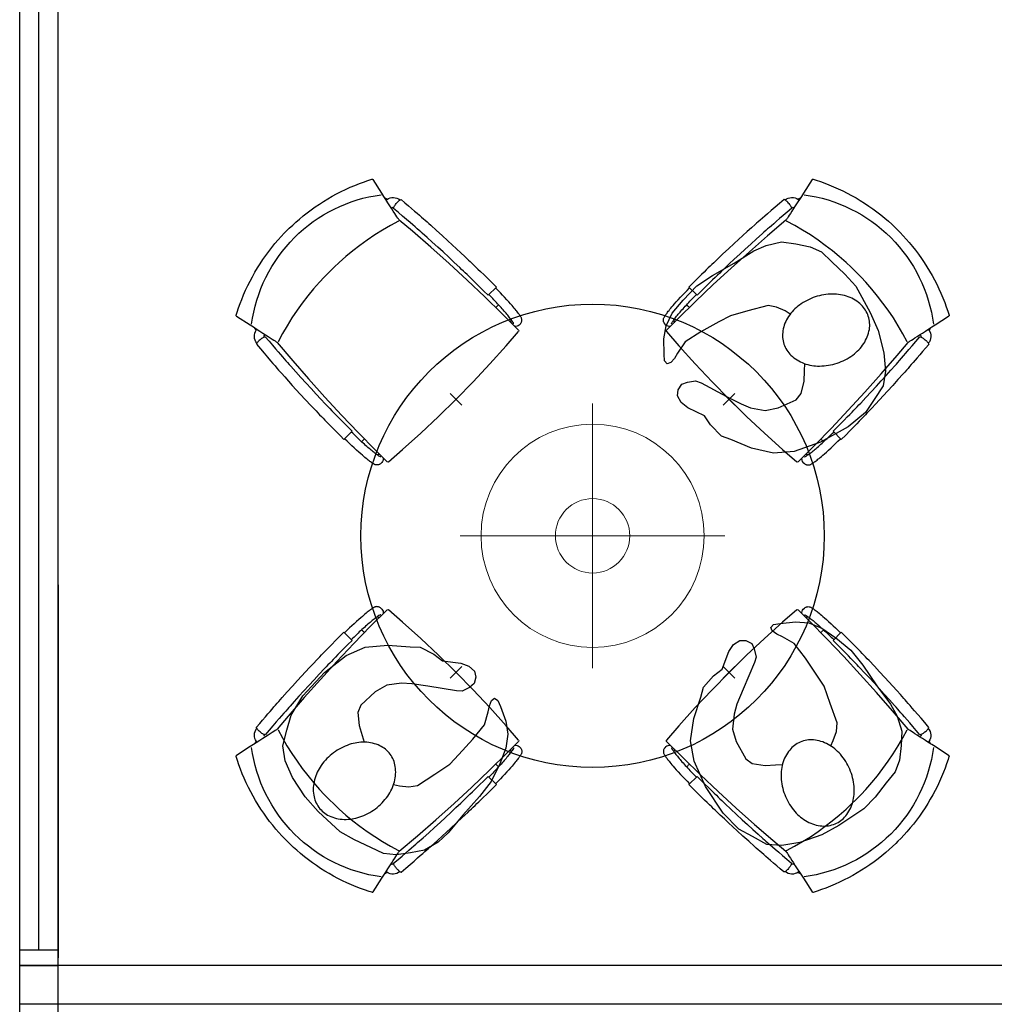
# Model space of a CAD drawing. Header units: millimetres. Extents: x -75976 to 232306, y 42824 to 140527.
# Tile 178 of 199: x 216377 to 218901, y 106930 to 109479. Entities that reach past the tile are written whole.
import ezdxf

# ---------------------------------------------------------------- set-up
doc = ezdxf.new("R2010")
doc.units = ezdxf.units.MM
doc.header["$LTSCALE"] = 400
doc.header["$PDMODE"] = 3
doc.header["$PDSIZE"] = 15
for name, color, linetype in [('co2-1-n-1-0-8_ip0', 7, 'Continuous'), ('inr', 4, 'Continuous'), ('plat', 5, 'Continuous'), ('symbol', 1, 'Continuous'), ('verlichting', 2, 'Continuous')]:
    doc.layers.add(name, color=color, linetype=linetype)

# ---------------------------------------------------------------- blocks, each defined once
blk = doc.blocks.new('symb-ps03_b2')
blk.add_lwpolyline([(82.2, -333.7), (93.5, -323.3), (109.6, -304.5), (119.8, -284.7), (121.3, -230.8), (122.5, -183.8), (115.8, -150.4), (104.2, -98.4), (90.8, -52.2), (69, -24.8), (57.7, -13.2), (50.2, -0.9), (49.4, 8.5), (59.4, 13), (75.8, 8.9), (114.7, -1.3), (145.3, -16.6), (172.1, -41.1), (196.4, -77.8), (221.1, -122.2), (235.7, -169.2), (249.9, -232.3), (265.9, -290), (270.3, -324.8), (267.4, -365.4), (252.2, -399.3), (234.6, -432.8), (213.5, -457.5), (181.2, -475.4), (141, -499), (102.8, -516.9), (26.9, -533.5), (-23.3, -539.3), (-83.1, -537.5), (-129.9, -527.7), (-165.1, -510.7), (-191.8, -478.7), (-217.7, -447.5), (-240.8, -394), (-258.1, -313.4), (-261.7, -241.7), (-250.8, -189), (-222, -138.3), (-185.2, -93.4), (-169.5, -72.2), (-133.8, -53.9), (-107.1, -45.7), (-74.5, -10), (-56.5, 2.3), (-37.5, 6.7), (-23, 0.8), (-11.7, -12.6), (-10.5, -27.9), (-13.2, -49.2), (-22.6, -61.1), (-75.1, -114.5), (-104.5, -144.9), (-120.7, -165.7), (-138.4, -200.3), (-141.8, -234.1), (-134.6, -284.5), (-123.4, -302.1), (-94.4, -318.8), (-69, -327.2), (-51.7, -333)])
blk.add_lwpolyline([(-74.5, -413.3, 0.078796), (-66.1, -458.3, 0.088041), (-45.7, -493.9, 0.105312), (-14.5, -518.5, 0.121926), (19.1, -525.8, 0.121926), (52.3, -516.6, 0.105312), (82.1, -490.3, 0.088041), (100.3, -453.5, 0.078796), (106.2, -408.2, 0.078796), (97.7, -363.2, 0.088041), (77.4, -327.6, 0.105312), (46.2, -303, 0.121926), (12.5, -295.7, 0.121926), (-20.6, -304.9, 0.105312), (-50.4, -331.2, 0.088041), (-68.6, -368, 0.078796)], format="xyb", close=True)
blk = doc.blocks.new('co2-1-n-1-0-8_b2')
for p, q in [((-251.5, -20.3), (-255.8, -20.3)), ((251.5, -20.3), (255.8, -20.3)), ((-249.1, -132.2), (-279.1, -131.7)), ((-251.6, -131.7), (-251.6, -132.2)), ((251.6, -131.7), (251.6, -132.2)), ((-220.5, -431.4), (-220.7, -431.4)), ((220.7, -431.4), (220.5, -431.4)), ((-231.5, -468.8), (-234.2, -468.3)), ((234.4, -468), (231.4, -468.6)), ((-239.3, -492.8), (-236.8, -493.3)), ((236.7, -493), (239.1, -492.6)), ((-250, -554.2), (-241.1, -513.2)), ((241.1, -513.2), (250, -554.2))]:
    blk.add_line(p, q)
at = {"flags": 128}
for points in [[(-238.5, -9.5), (-189.8, -6), (-126.6, -2.7), (-63.3, -0.7), (0, 0)], [(0, 0), (63.3, -0.7), (126.6, -2.7), (189.8, -6), (238.5, -9.5)], [(-255.8, -20.3), (-257.1, -20.4), (-258.3, -20.7), (-259.5, -21.1), (-260.7, -21.6), (-261.9, -22.1), (-263, -22.8), (-264.1, -23.6), (-265.4, -24.8), (-266.8, -26.5), (-267.8, -28.1), (-268.4, -29.4), (-268.8, -30.4), (-269.5, -32.8), (-270, -34.9), (-270.5, -37.1), (-270.9, -39.4), (-271.3, -41.9), (-271.6, -44.3), (-272, -46.9), (-272.4, -49.7), (-272.7, -52.9), (-273.1, -56.4), (-273.5, -60.3), (-273.8, -64.4), (-274.2, -69.1), (-274.6, -74.7), (-275, -81.4), (-275.4, -89.2), (-275.8, -98.1), (-276, -105.6), (-276.2, -113.7), (-276.3, -122.4), (-276.4, -131.8)], [(-223.6, -431.8), (-228.8, -369.6), (-233.1, -307.4), (-236.5, -244.1), (-239, -180.9), (-240.5, -117.6), (-241, -54.2), (-240.8, -12)], [(240.8, -12), (240.9, -73.4), (240.1, -134.8), (238.4, -198.1), (235.7, -261.3), (232, -324.6), (227.4, -387.7), (223.6, -431.8)], [(255.8, -20.3), (257.1, -20.4), (258.3, -20.7), (259.5, -21.1), (260.7, -21.6), (261.9, -22.1), (263, -22.8), (264.1, -23.6), (265.4, -24.8), (266.8, -26.5), (267.8, -28.1), (268.4, -29.4), (268.8, -30.4), (269.5, -32.8), (270, -34.9), (270.5, -37.1), (270.9, -39.4), (271.3, -41.9), (271.6, -44.3), (272, -46.9), (272.4, -49.7), (272.7, -52.9), (273.1, -56.4), (273.5, -60.3), (273.8, -64.4), (274.2, -69.1), (274.6, -74.7), (275, -81.4), (275.4, -89.2), (275.8, -98.1), (276, -105.6), (276.2, -113.7), (276.3, -122.4), (276.4, -131.8)], [(-240.5, -95.2), (-241.5, -95.2), (-243, -95.2), (-244.8, -95.2), (-246.8, -95.2), (-248.9, -95.3), (-251, -95.3)], [(240.7, -95.2), (241.5, -95.2), (243, -95.2), (244.8, -95.2), (246.8, -95.2), (248.9, -95.3), (250.8, -95.3)], [(-250, -468), (-253.3, -468.2), (-255.6, -468.2), (-257.8, -468.2), (-259.7, -468), (-261.4, -467.8), (-262.7, -467.5), (-264.9, -466.6), (-266.3, -450.4), (-267.4, -435.8), (-268.5, -422.4), (-269.3, -410.3), (-270, -401), (-270.6, -392.6), (-271.1, -385.1), (-271.5, -378.5), (-271.8, -372.8), (-272.1, -368), (-272.9, -354.6), (-273.7, -340.4), (-274.5, -325.4), (-275.2, -310.1), (-275.8, -294.9), (-276.6, -274.8), (-277.3, -254.8), (-277.8, -234.9), (-278, -228.3), (-278.2, -221.8), (-278.3, -215.3), (-278.4, -208.9), (-278.5, -202.3), (-278.7, -195.2), (-278.8, -187.2), (-278.9, -178.1), (-279, -168.1), (-279.1, -157), (-279.1, -144.8), (-279.1, -131.7)], [(-250, -468), (-248.5, -467.9), (-246.1, -467.6), (-243.8, -467.2), (-241.7, -466.8), (-239.8, -466.3), (-238.2, -465.8), (-237, -465.2), (-235, -464), (-236.3, -448.9), (-237.4, -435.5), (-238.3, -423.4), (-239.1, -412.6), (-239.8, -403.2), (-240.3, -395.1), (-240.8, -388.6), (-241.2, -382.4), (-241.6, -376), (-242, -369.6), (-242.4, -363.2), (-243.5, -343.6), (-244.5, -323.8), (-245.4, -304), (-246.2, -285.1), (-246.9, -266.1), (-247.5, -247.9), (-247.9, -231.1), (-248, -226.2), (-248.2, -220.5), (-248.3, -213.9), (-248.5, -206.4), (-248.6, -197.9), (-248.8, -188.5), (-248.9, -176.2), (-249, -162.7), (-249.1, -147.9), (-249.1, -132.2)], [(249.1, -132.2), (249.1, -146.9), (249, -160.6), (248.9, -172.9), (248.8, -183.9), (248.7, -193.5), (248.5, -201.8), (248.4, -208.3), (248.3, -214.7), (248.2, -221.1), (248, -227.6), (247.9, -234.1), (247.3, -253.9), (246.6, -273.8), (245.9, -293.6), (245, -312.5), (244.1, -331.4), (243.2, -349.5), (242.2, -366.2), (241.9, -371), (241.5, -376.6), (241.1, -383.1), (240.6, -390.6), (240.1, -398.9), (239.4, -408.1), (238.5, -420.2), (237.5, -433.4), (236.4, -447.9), (235, -464), (237, -465.2), (238.2, -465.8), (239.8, -466.3), (241.7, -466.8), (243.8, -467.2), (246.1, -467.6), (248.5, -467.9), (250, -468)], [(250, -468), (253.3, -468.2), (255.6, -468.2), (257.8, -468.2), (259.7, -468), (261.4, -467.8), (262.7, -467.5), (263.7, -467.1), (265, -466.1), (266, -453.4), (267, -441.6), (267.8, -430.7), (268.6, -420.8), (269.2, -412), (269.8, -404.1), (270.3, -397.1), (270.7, -390.6), (271.1, -384.3), (271.5, -377.9), (271.9, -371.5), (272.3, -365), (273.4, -345.2), (274.5, -325.3), (275.4, -305.3), (276, -290.1), (276.6, -274.8), (277.1, -259.7), (277.6, -245.3), (277.9, -231.9), (278, -226.9), (278.2, -221.2), (278.3, -214.5), (278.5, -206.9), (278.6, -198.4), (278.7, -188.9), (278.9, -176.5), (279, -162.9), (279.1, -148), (279.1, -131.7), (249.1, -132.2)], [(-224.9, -438.4), (-224.4, -436.2), (-224.1, -434.5), (-223.8, -433.2), (-223.6, -432.5)], [(-223.7, -432.8), (-223.7, -432.8), (-223.6, -432.5)], [(-223.6, -431.7), (-223.6, -431.7), (-223.6, -431.8)], [(0, -465.5), (-18.1, -465.2), (-36.1, -464.6), (-59.3, -463.1), (-82.5, -460.9), (-105.6, -457.9), (-128.5, -454.2), (-151.9, -449.7), (-175, -444.4), (-197.9, -438.3), (-220.5, -431.4)], [(220.5, -431.4), (198.1, -438.3), (175.3, -444.3), (152.1, -449.7), (128.5, -454.2), (105.7, -457.9), (82.8, -460.8), (59.5, -463.1), (36.1, -464.6), (18.1, -465.2), (0, -465.5)], [(223.6, -431.8), (223.6, -431.7), (223.6, -431.7)], [(223.6, -432.5), (223.6, -432.5), (223.7, -432.8)], [(223.6, -432.5), (223.7, -432.8), (224, -434), (224.4, -435.9), (224.9, -438.4)], [(-241.1, -513.2), (-239, -503.7), (-237.1, -494.8), (-234.9, -484.6), (-232.9, -475.3), (-231.1, -466.9), (-229.4, -459.3), (-228, -452.7), (-226.8, -447), (-225.7, -442.2), (-224.9, -438.4)], [(224.9, -438.4), (225.7, -442.2), (226.8, -447), (228, -452.7), (229.4, -459.3), (231.1, -466.8), (232.9, -475.2), (234.9, -484.6), (237.1, -494.8), (239, -503.7), (241.1, -513.2)], [(-248.6, -556.9), (-241.7, -560.6), (-230.9, -566), (-220.5, -570.8), (-209.7, -575.6), (-197.7, -580.6), (-185.6, -585.3), (-173.3, -589.7), (-161, -593.7), (-148.6, -597.5), (-136.1, -601), (-123.5, -604.2), (-110.8, -607), (-98.1, -609.6), (-85.4, -611.8), (-72.6, -613.8), (-59.7, -615.4), (-46.8, -616.7), (-33.9, -617.7), (-22.6, -618.2), (-10.7, -618.6), (0, -618.7)], [(0, -618.7), (7.7, -618.6), (19.8, -618.3), (31.2, -617.8), (42.9, -617), (55.8, -615.8), (68.7, -614.3), (81.5, -612.4), (94.3, -610.3), (107, -607.8), (119.7, -605.1), (132.3, -602), (144.8, -598.6), (157.2, -594.9), (169.5, -590.9), (181.8, -586.7), (194, -582.1), (206, -577.2), (217.9, -572), (228.2, -567.2), (238.9, -562), (248.7, -556.9)]]:
    blk.add_lwpolyline(points, dxfattribs=at)
for centre, radius, start, end in [((-251.5, -32.8), 12.5, 31.8812, 90), ((-238.3, -12), 2.5, 94.5665, 179.4807), ((238.3, -12), 2.5, 0.5193, 85.4335), ((251.5, -32.8), 12.5, 90, 148.1188), ((-251.5, -32.8), 12.5, 293.1463, 327.6578), ((251.5, -32.8), 12.5, 212.3422, 246.8537), ((-226.1, -432), 2.5, 341.6817, 5.2297), ((-226.1, -431.9), 2.5, 347.791, 5.2276), ((226.1, -431.9), 2.5, 174.7724, 192.209), ((226.1, -432), 2.5, 174.778, 187.1445), ((226.1, -432), 2.5, 187.1548, 198.3185), ((-233.6, -464.5), 28.8, 186.1005, 258.5426), ((-233.7, -464.5), 3.77, 192.8865, 261.7566), ((234, -464.6), 3.4, 276.6537, 346.9286), ((234, -464.6), 28.4, 280.3578, 354.0057), ((-166.7, -477.3), 75, 191.7314, 197.3164), ((166.7, -477.3), 75, 342.6747, 348.4513), ((0.2, -200.9), 391.2, 232.6355, 269.9709), ((-0.2, -200.9), 391.2, 270.0307, 307.3629), ((-247.5, -554.8), 2.5, 167.791, 242.1608), ((247.5, -554.8), 2.5, 297.8392, 12.209)]:
    blk.add_arc(centre, radius, start, end)
for points in [[(-243.3, -32.8), (-243.7, -32.8), (-244.1, -33.5), (-245, -36.2), (-245.5, -38.1), (-246.4, -43.2), (-246.9, -46.3), (-247.8, -53.6), (-248.3, -57.8), (-249.1, -67), (-249.5, -72), (-250.2, -82.7), (-250.6, -88.4), (-251.1, -100.3), (-251.3, -106.4), (-251.5, -118.9), (-251.6, -125.3), (-251.6, -131.7)], [(243.3, -32.8), (243.7, -32.8), (244.1, -33.5), (245, -36.2), (245.5, -38.1), (246.4, -43.2), (246.9, -46.3), (247.8, -53.6), (248.3, -57.8), (249.1, -67), (249.5, -72), (250.2, -82.7), (250.6, -88.4), (251.1, -100.3), (251.3, -106.4), (251.5, -118.9), (251.6, -125.3), (251.6, -131.7)]]:
    blk.add_open_spline(points, degree=3, knots=[0, 0, 0, 0, 0.125, 0.125, 0.25, 0.25, 0.375, 0.375, 0.5, 0.5, 0.625, 0.625, 0.75, 0.75, 0.875, 0.875, 0.9994014, 0.9994014, 0.9994014, 0.9994014])
at = {"layer": 'co2-1-n-1-0-8_ip0'}
blk.add_point((0, 0), dxfattribs=at)
blk = doc.blocks.new('lamp02')
at = {"layer": 'verlichting', "lineweight": 0}
for q in [(0, 555.36), (555.36, 0), (0, -555.36), (-555.36, 0)]:
    blk.add_line((0, 0), q, dxfattribs=at)
for radius in [468, 156]:
    blk.add_circle((0, 0), radius, dxfattribs=at)

msp = doc.modelspace()

# ---------------------------------------------------------------- linework, layer by layer
at = {"layer": 'inr'}
msp.add_circle((217860.78289, 108142.9755), 600, dxfattribs=at)
at = {"layer": 'plat'}
for p, q in [((216376.85564, 94430.0182), (216376.85564, 121430.0182)), ((216476.85564, 94430.0182), (216476.85564, 121430.0182)), ((216426.85564, 107070.0182), (216426.85564, 110530.0182)), ((216476.85564, 108016.0182), (216476.85564, 107050.0182)), ((216426.85564, 107070.0182), (216426.85564, 107996.0182)), ((216476.85564, 107070.0182), (216376.85564, 107070.0182)), ((221131.67964, 107030.0182), (216376.85564, 107030.0182)), ((216376.85564, 107030.0182), (216476.85564, 107030.0182)), ((221131.67964, 106930.0182), (216376.85564, 106930.0182))]:
    msp.add_line(p, q, dxfattribs=at)

# ---------------------------------------------------------------- block references
at = {"layer": 'inr', "xscale": -1}
for p, rotation in [((217507.2295, 108496.52889), 225), ((218214.33628, 108496.52889), 134.9999999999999), ((217507.2295, 107789.4221), 315.0000000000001), ((218214.33628, 107789.4221), 45.00000000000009)]:
    msp.add_blockref('co2-1-n-1-0-8_b2', p, dxfattribs=dict(at, rotation=rotation))
at = {"layer": 'symbol', "linetype": 'Continuous', "lineweight": 0}
for p, rotation in [((218076.63257, 108543.01346), 106.6259177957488), ((217570.94385, 107757.86652), 305.1075766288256), ((218279.21474, 107879.69765), 21.3923135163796)]:
    msp.add_blockref('symb-ps03_b2', p, dxfattribs=dict(at, rotation=rotation))
at = {"layer": 'verlichting', "lineweight": 0, "xscale": 0.6175345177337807, "yscale": 0.6175345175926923, "zscale": 0.6175345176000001, "rotation": 89.99981073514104}
msp.add_blockref('lamp02', (217860.78289, 108142.9755), dxfattribs=at)

doc.saveas('drawing.dxf')
